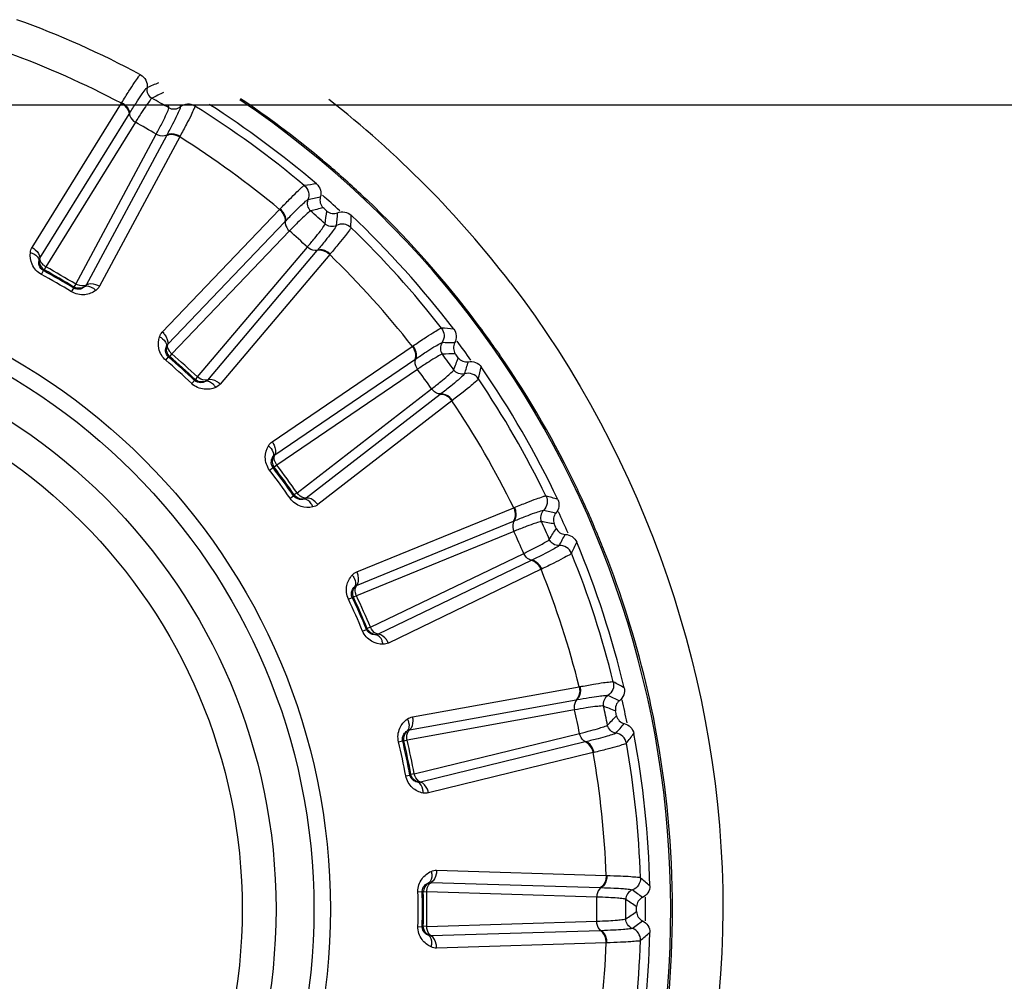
# Model space of a CAD drawing. Header units: millimetres. Extents: x 0 to 4000, y 0 to 3000.
# Tile 127 of 170: x 1977 to 1997, y 1673 to 1692. Entities that reach past the tile are written whole.
import ezdxf

# ---------------------------------------------------------------- set-up
doc = ezdxf.new("R2010")
doc.units = ezdxf.units.MM
doc.header["$LTSCALE"] = 219.99956
doc.layers.get('0').update_dxf_attribs({"linetype": 'CONTINUOUS'})
doc.layers.add('SUPERFICI', color=7, linetype='CONTINUOUS')

msp = doc.modelspace()

# ---------------------------------------------------------------- linework, layer by layer
at = {"color": 9, "linetype": 'CONTINUOUS'}
for p, q in [((1977.609, 1687.345), (1979.385, 1690.213)), ((1979.385, 1690.213), (1979.393, 1690.226)), ((1979.537, 1689.996), (1979.544, 1690.007)), ((1980.328, 1690.12), (1980.324, 1690.18)), ((1980.328, 1690.12), (1980.324, 1690.18)), ((1980.551, 1690.18), (1980.556, 1690.138)), ((1980.842, 1690.18), (1980.847, 1690.157)), ((1977.764, 1687.128), (1979.537, 1689.996)), ((1980.281, 1689.567), (1978.684, 1686.597)), ((1980.545, 1689.543), (1978.949, 1686.571)), ((1980.287, 1689.579), (1980.281, 1689.567)), ((1980.552, 1689.556), (1980.545, 1689.543)), ((1980.199, 1685.662), (1982.533, 1688.099)), ((1982.533, 1688.099), (1982.543, 1688.11)), ((1980.306, 1685.419), (1982.637, 1687.855)), ((1982.637, 1687.855), (1982.646, 1687.865)), ((1983.275, 1687.281), (1981.096, 1684.707)), ((1983.284, 1687.291), (1983.275, 1687.281)), ((1983.528, 1687.202), (1981.349, 1684.627)), ((1983.538, 1687.214), (1983.528, 1687.202)), ((1977.793, 1686.809), (1977.833, 1686.883)), ((1977.852, 1686.898), (1977.833, 1686.883)), ((1978.393, 1686.462), (1978.437, 1686.534)), ((1978.437, 1686.534), (1978.441, 1686.558)), ((1982.383, 1683.478), (1985.172, 1685.376)), ((1985.172, 1685.376), (1985.185, 1685.385)), ((1980.268, 1685.1), (1980.323, 1685.165)), ((1980.344, 1685.175), (1980.323, 1685.165)), ((1982.437, 1683.218), (1985.224, 1685.116)), ((1985.224, 1685.116), (1985.235, 1685.124)), ((1980.841, 1684.698), (1980.85, 1684.72)), ((1980.783, 1684.636), (1980.841, 1684.698)), ((1985.728, 1684.422), (1983.062, 1682.358)), ((1985.739, 1684.43), (1985.728, 1684.422)), ((1985.96, 1684.293), (1983.293, 1682.227)), ((1985.972, 1684.302), (1985.96, 1684.293)), ((1982.334, 1682.915), (1982.401, 1682.966)), ((1982.424, 1682.972), (1982.401, 1682.966)), ((1982.741, 1682.353), (1982.811, 1682.401)), ((1982.811, 1682.401), (1982.824, 1682.421)), ((1984.066, 1680.888), (1987.188, 1682.164)), ((1987.188, 1682.164), (1987.202, 1682.17)), ((1984.064, 1680.622), (1987.185, 1681.9)), ((1987.185, 1681.9), (1987.197, 1681.905)), ((1987.534, 1681.115), (1984.496, 1679.651)), ((1987.546, 1681.121), (1987.534, 1681.115)), ((1987.733, 1680.941), (1984.695, 1679.474)), ((1987.747, 1680.947), (1987.733, 1680.941)), ((1983.9, 1680.347), (1983.976, 1680.383)), ((1984, 1680.384), (1983.976, 1680.383)), ((1984.182, 1679.713), (1984.26, 1679.746)), ((1984.26, 1679.746), (1984.277, 1679.763)), ((1985.173, 1678.005), (1988.493, 1678.604)), ((1988.493, 1678.604), (1988.507, 1678.607)), ((1985.116, 1677.745), (1988.434, 1678.346)), ((1988.434, 1678.346), (1988.447, 1678.348)), ((1984.898, 1677.51), (1984.98, 1677.529)), ((1985.003, 1677.525), (1984.98, 1677.529)), ((1988.612, 1677.506), (1985.337, 1676.705)), ((1988.625, 1677.509), (1988.612, 1677.506)), ((1988.771, 1677.294), (1985.495, 1676.491)), ((1988.786, 1677.297), (1988.771, 1677.294)), ((1985.042, 1676.831), (1985.125, 1676.847)), ((1985.125, 1676.847), (1985.145, 1676.86)), ((1985.656, 1674.954), (1989.028, 1674.85)), ((1989.028, 1674.85), (1989.043, 1674.849)), ((1985.284, 1674.527), (1985.369, 1674.529)), ((1985.391, 1674.52), (1985.369, 1674.529)), ((1985.546, 1674.712), (1988.917, 1674.61)), ((1988.917, 1674.61), (1988.93, 1674.609)), ((1985.284, 1673.833), (1985.369, 1673.831)), ((1985.369, 1673.831), (1985.391, 1673.84)), ((1988.917, 1673.751), (1985.546, 1673.649)), ((1988.93, 1673.751), (1988.917, 1673.751)), ((1989.028, 1673.511), (1985.656, 1673.406)), ((1989.043, 1673.511), (1989.028, 1673.511))]:
    msp.add_line(p, q, dxfattribs=at)
at = {"color": 7, "linetype": 'CONTINUOUS'}
msp.add_line((1844.778, 1690.18), (2176.626, 1690.18), dxfattribs=at)
at = {"color": 9, "linetype": 'CONTINUOUS'}
for radius in [12.641, 12.312, 11.559, 10.887]:
    msp.add_circle((1970.902, 1674.18), radius, dxfattribs=at)
for centre, radius, start, end in [((1970.902, 1674.18), 18.819, 61.9001, 70.0999), ((1970.902, 1674.18), 18.138, 62.1157, 69.8843), ((1995.872, 1653.761), 40.082, 113.1335, 113.4924), ((2024.891, 1599.373), 101.42, 116.13032, 116.27578), ((1970.902, 1674.18), 19.409, 195.7002, 56.059), ((1970.901, 1674.167), 19.448, 50.3148, 56.0672), ((1970.861, 1674.133), 20.519, 37.5556, 51.9422), ((1970.902, 1674.18), 18.819, 49.9001, 58.0999), ((1970.902, 1674.18), 18.138, 50.1157, 57.8843), ((1970.951, 1674.231), 19.366, 49.2875, 50.3092), ((1970.908, 1674.18), 19.433, 46.5511, 49.2865), ((1986.053, 1666.41), 22.372, 97.1564, 97.782), ((1991.081, 1649.015), 40.082, 101.1335, 101.4924), ((1970.902, 1674.18), 18.909, 47.2882, 48.6927), ((1970.853, 1674.125), 19.511, 37.5558, 46.547), ((2008.158, 1589.782), 101.42, 104.13032, 104.27578), ((1883.072, 1702.411), 101.42, 351.72407, 351.86953), ((1943.765, 1691.618), 40.082, 354.5075, 354.8665), ((1961.59, 1688.436), 22.371, 358.218, 358.8436), ((1970.902, 1674.18), 18.819, 37.9001, 46.0999), ((1970.902, 1674.18), 18.138, 38.1157, 45.8843), ((1970.902, 1674.18), 14.471, 58.6186, 61.3814), ((1970.902, 1674.18), 14.387, 58.6186, 61.3814), ((1970.952, 1674.205), 19.384, 34.5032, 37.5467), ((1984.106, 1663.429), 22.372, 85.1564, 85.782), ((1985.408, 1645.37), 40.082, 89.1335, 89.4924), ((1970.902, 1674.18), 18.909, 35.2846, 36.7006), ((1970.902, 1674.18), 14.471, 46.6186, 49.3814), ((1989.797, 1583.881), 101.42, 92.13032, 92.27578), ((1890.861, 1720.055), 101.42, 339.72407, 339.86953), ((1970.844, 1674.134), 19.513, 25.5045, 34.4929), ((1970.902, 1674.18), 14.387, 46.6186, 49.3814), ((1947.984, 1696.879), 40.082, 342.5075, 342.8665), ((1964.758, 1690.06), 22.371, 346.218, 346.8436), ((1970.902, 1674.18), 18.819, 25.9001, 34.0999), ((1970.902, 1674.18), 18.138, 26.1157, 33.8843), ((1970.902, 1674.18), 14.471, 34.6186, 37.3814), ((1970.902, 1674.18), 14.387, 34.6186, 37.3814), ((1981.582, 1660.919), 22.372, 73.1564, 73.782), ((1970.902, 1674.163), 19.448, 22.7657, 25.5012), ((1979.101, 1642.983), 40.082, 77.1335, 77.4924), ((1970.902, 1674.18), 18.909, 23.2989, 24.7151), ((1970.61, 1581.925), 101.42, 80.13032, 80.27578), ((1902.148, 1735.694), 101.42, 327.72407, 327.86953), ((1953.204, 1701.148), 40.082, 330.5075, 330.8665), ((1970.964, 1674.19), 19.38, 21.4878, 22.7648), ((1968.194, 1690.991), 22.371, 334.218, 334.8436), ((1970.902, 1674.18), 18.819, 13.9001, 22.0999), ((1970.862, 1674.154), 19.488, 13.4645, 21.4772), ((1970.902, 1674.18), 18.138, 14.1157, 21.8843), ((1970.902, 1674.18), 14.387, 22.6186, 25.3814), ((1970.902, 1674.18), 14.471, 22.6186, 25.3814), ((1978.592, 1658.988), 22.372, 61.1564, 61.782), ((1970.852, 1674.151), 19.499, 10.7164, 13.4652), ((1972.436, 1641.96), 40.082, 65.1335, 65.4924), ((1970.902, 1674.18), 18.909, 11.3074, 12.7124), ((1951.435, 1584.002), 101.42, 68.13032, 68.27578), ((1916.44, 1748.644), 101.42, 315.72407, 315.86953), ((1959.198, 1704.238), 40.082, 318.5075, 318.8665), ((1971.748, 1691.186), 22.371, 322.218, 322.8436), ((1970.902, 1674.18), 14.387, 10.6186, 13.3814), ((1970.902, 1674.18), 14.471, 10.6186, 13.3814), ((1970.902, 1674.18), 18.819, 1.9001, 10.0999), ((1970.902, 1674.18), 18.138, 2.1157, 9.8843), ((1975.265, 1657.721), 22.372, 49.1564, 49.782), ((1970.902, 1674.18), 14.387, 358.6186, 1.3814), ((1970.902, 1674.18), 14.471, 358.6186, 1.3814), ((1965.703, 1642.345), 40.082, 53.1335, 53.4924), ((1933.112, 1590.02), 101.42, 56.13032, 56.27578), ((1970.902, 1674.18), 18.909, 359.2863, 0.7175), ((1933.112, 1758.34), 101.42, 303.72407, 303.86953), ((1965.703, 1706.015), 40.082, 306.5075, 306.8665), ((1970.902, 1674.18), 18.819, 349.9001, 358.0999), ((1975.265, 1690.639), 22.371, 310.218, 310.8436), ((1970.902, 1674.18), 18.138, 350.1157, 357.8843)]:
    msp.add_arc(centre, radius, start, end, dxfattribs=at)
at = {"color": 7, "linetype": 'CONTINUOUS'}
for radius, start, end in [(19, 49.4031, 57.4159), (18.732, 47.848, 48.152), (19, 37.4031, 46.5969), (18.732, 35.848, 36.152), (19, 25.4031, 34.5969), (18.732, 23.848, 24.152), (19, 13.4031, 22.5969), (18.732, 11.848, 12.152), (19, 1.4031, 10.5969), (18.732, 359.848, 0.152), (19, 349.4031, 358.5969)]:
    msp.add_arc((1970.902, 1674.18), radius, start, end, dxfattribs=at)
at = {"color": 9, "linetype": 'CONTINUOUS'}
for points, knots in [([(1979.393, 1690.226), (1979.44, 1690.302), (1979.524, 1690.436), (1979.633, 1690.611), (1979.712, 1690.713), (1979.748, 1690.773), (1979.766, 1690.781)], [0, 0, 0, 0, 0.402561, 0.71061, 0.912105, 1, 1, 1, 1]), ([(1979.766, 1690.781), (1979.811, 1690.757), (1979.887, 1690.679), (1979.903, 1690.57), (1979.895, 1690.52)], [0, 0, 0, 0, 0.499997, 1, 1, 1, 1]), ([(1979.544, 1690.007), (1979.588, 1690.078), (1979.667, 1690.201), (1979.769, 1690.362), (1979.843, 1690.458), (1979.878, 1690.513), (1979.895, 1690.52)], [0, 0, 0, 0, 0.40089, 0.708362, 0.910393, 1, 1, 1, 1]), ([(1979.895, 1690.52), (1979.888, 1690.48), (1979.9, 1690.395), (1979.959, 1690.333), (1979.994, 1690.313)], [0, 0, 0, 0, 0.499996, 1, 1, 1, 1]), ([(1979.385, 1690.213), (1979.407, 1690.2), (1979.48, 1690.148), (1979.538, 1690.061), (1979.537, 1689.996)], [0, 0, 0, 0, 0.283838, 1, 1, 1, 1]), ([(1979.393, 1690.226), (1979.415, 1690.213), (1979.488, 1690.161), (1979.546, 1690.072), (1979.544, 1690.007)], [0, 0, 0, 0, 0.283026, 1, 1, 1, 1]), ([(1980.847, 1690.157), (1980.803, 1690.184), (1980.697, 1690.211), (1980.596, 1690.17), (1980.556, 1690.138)], [0, 0, 0, 0, 0.499997, 1, 1, 1, 1]), ([(1979.544, 1690.007), (1979.544, 1689.992), (1979.559, 1689.92), (1979.616, 1689.864), (1979.664, 1689.836)], [0, 0, 0, 0, 0.215937, 1, 1, 1, 1]), ([(1980.556, 1690.138), (1980.558, 1690.12), (1980.528, 1690.062), (1980.483, 1689.95), (1980.394, 1689.782), (1980.327, 1689.652), (1980.287, 1689.579)], [0, 0, 0, 0, 0.089549, 0.291503, 0.598947, 1, 1, 1, 1]), ([(1980.556, 1690.138), (1980.525, 1690.113), (1980.446, 1690.08), (1980.362, 1690.1), (1980.328, 1690.12)], [0, 0, 0, 0, 0.499996, 1, 1, 1, 1]), ([(1980.847, 1690.157), (1980.849, 1690.137), (1980.815, 1690.077), (1980.766, 1689.957), (1980.668, 1689.775), (1980.595, 1689.635), (1980.552, 1689.556)], [0, 0, 0, 0, 0.087839, 0.289256, 0.597274, 1, 1, 1, 1]), ([(1980.552, 1689.556), (1980.53, 1689.569), (1980.448, 1689.606), (1980.343, 1689.612), (1980.287, 1689.579)], [0, 0, 0, 0, 0.283026, 1, 1, 1, 1]), ([(1980.287, 1689.579), (1980.274, 1689.571), (1980.205, 1689.547), (1980.128, 1689.569), (1980.079, 1689.596)], [0, 0, 0, 0, 0.215937, 1, 1, 1, 1]), ([(1980.545, 1689.543), (1980.523, 1689.556), (1980.442, 1689.593), (1980.337, 1689.6), (1980.281, 1689.567)], [0, 0, 0, 0, 0.283838, 1, 1, 1, 1]), ([(1982.543, 1688.11), (1982.605, 1688.175), (1982.715, 1688.288), (1982.858, 1688.436), (1982.957, 1688.52), (1983.004, 1688.571), (1983.024, 1688.575)], [0, 0, 0, 0, 0.402561, 0.71061, 0.912105, 1, 1, 1, 1]), ([(1983.024, 1688.575), (1983.062, 1688.542), (1983.121, 1688.45), (1983.114, 1688.341), (1983.095, 1688.293)], [0, 0, 0, 0, 0.499997, 1, 1, 1, 1]), ([(1982.646, 1687.865), (1982.704, 1687.925), (1982.806, 1688.029), (1982.94, 1688.165), (1983.032, 1688.243), (1983.077, 1688.29), (1983.095, 1688.293)], [0, 0, 0, 0, 0.40089, 0.708362, 0.910393, 1, 1, 1, 1]), ([(1983.095, 1688.293), (1983.081, 1688.256), (1983.075, 1688.17), (1983.119, 1688.097), (1983.149, 1688.071)], [0, 0, 0, 0, 0.499996, 1, 1, 1, 1]), ([(1982.533, 1688.099), (1982.552, 1688.081), (1982.612, 1688.016), (1982.651, 1687.918), (1982.637, 1687.855)], [0, 0, 0, 0, 0.283838, 1, 1, 1, 1]), ([(1982.543, 1688.11), (1982.562, 1688.092), (1982.622, 1688.026), (1982.661, 1687.928), (1982.646, 1687.865)], [0, 0, 0, 0, 0.283026, 1, 1, 1, 1]), ([(1982.646, 1687.865), (1982.643, 1687.85), (1982.642, 1687.777), (1982.686, 1687.71), (1982.727, 1687.672)], [0, 0, 0, 0, 0.215937, 1, 1, 1, 1]), ([(1983.663, 1687.782), (1983.661, 1687.764), (1983.62, 1687.714), (1983.552, 1687.614), (1983.43, 1687.467), (1983.337, 1687.354), (1983.284, 1687.291)], [0, 0, 0, 0, 0.089549, 0.291503, 0.598947, 1, 1, 1, 1]), ([(1983.663, 1687.782), (1983.627, 1687.764), (1983.543, 1687.749), (1983.465, 1687.785), (1983.436, 1687.812)], [0, 0, 0, 0, 0.499996, 1, 1, 1, 1]), ([(1983.951, 1687.74), (1983.949, 1687.721), (1983.903, 1687.668), (1983.83, 1687.561), (1983.697, 1687.404), (1983.596, 1687.282), (1983.538, 1687.214)], [0, 0, 0, 0, 0.087839, 0.289256, 0.597274, 1, 1, 1, 1]), ([(1983.951, 1687.74), (1983.914, 1687.775), (1983.816, 1687.824), (1983.708, 1687.805), (1983.663, 1687.782)], [0, 0, 0, 0, 0.499997, 1, 1, 1, 1]), ([(1977.609, 1687.345), (1977.631, 1687.332), (1977.704, 1687.28), (1977.764, 1687.193), (1977.764, 1687.128)], [0, 0, 0, 0, 0.283328, 1, 1, 1, 1]), ([(1983.284, 1687.291), (1983.269, 1687.286), (1983.197, 1687.277), (1983.126, 1687.314), (1983.084, 1687.351)], [0, 0, 0, 0, 0.215937, 1, 1, 1, 1]), ([(1983.528, 1687.202), (1983.509, 1687.219), (1983.438, 1687.272), (1983.336, 1687.301), (1983.275, 1687.281)], [0, 0, 0, 0, 0.283838, 1, 1, 1, 1]), ([(1983.538, 1687.214), (1983.519, 1687.231), (1983.447, 1687.284), (1983.345, 1687.312), (1983.284, 1687.291)], [0, 0, 0, 0, 0.283026, 1, 1, 1, 1]), ([(1977.793, 1686.809), (1977.713, 1686.852), (1977.59, 1686.987), (1977.566, 1687.163), (1977.574, 1687.241)], [0, 0, 0, 0, 0.536345, 1, 1, 1, 1]), ([(1977.574, 1687.241), (1977.598, 1687.234), (1977.672, 1687.208), (1977.746, 1687.139), (1977.748, 1687.082)], [0, 0, 0, 0, 0.303467, 1, 1, 1, 1]), ([(1977.833, 1686.883), (1977.794, 1686.905), (1977.742, 1686.974), (1977.743, 1687.052), (1977.748, 1687.082)], [0, 0, 0, 0, 0.592632, 1, 1, 1, 1]), ([(1977.884, 1686.957), (1977.867, 1686.968), (1977.81, 1687.009), (1977.763, 1687.077), (1977.764, 1687.128)], [0, 0, 0, 0, 0.283581, 1, 1, 1, 1]), ([(1978.876, 1686.488), (1978.813, 1686.443), (1978.649, 1686.376), (1978.471, 1686.415), (1978.393, 1686.462)], [0, 0, 0, 0, 0.463897, 1, 1, 1, 1]), ([(1978.652, 1686.56), (1978.629, 1686.54), (1978.561, 1686.501), (1978.476, 1686.511), (1978.437, 1686.534)], [0, 0, 0, 0, 0.405768, 1, 1, 1, 1]), ([(1978.684, 1686.597), (1978.671, 1686.589), (1978.602, 1686.566), (1978.525, 1686.588), (1978.476, 1686.616)], [0, 0, 0, 0, 0.216192, 1, 1, 1, 1]), ([(1978.876, 1686.488), (1978.859, 1686.506), (1978.799, 1686.557), (1978.702, 1686.586), (1978.652, 1686.56)], [0, 0, 0, 0, 0.303467, 1, 1, 1, 1]), ([(1978.949, 1686.571), (1978.927, 1686.584), (1978.846, 1686.621), (1978.741, 1686.629), (1978.684, 1686.597)], [0, 0, 0, 0, 0.283328, 1, 1, 1, 1]), ([(1987.127, 1686.64), (1989.803, 1683.156), (1992.919, 1674.156), (1989.755, 1665.175), (1987.064, 1661.709)], [0, 0, 0, 0, 0.500253, 1, 1, 1, 1]), ([(1985.185, 1685.385), (1985.259, 1685.436), (1985.39, 1685.523), (1985.561, 1685.639), (1985.675, 1685.701), (1985.732, 1685.741), (1985.752, 1685.74)], [0, 0, 0, 0, 0.402561, 0.71061, 0.912105, 1, 1, 1, 1]), ([(1985.752, 1685.74), (1985.783, 1685.7), (1985.821, 1685.598), (1985.791, 1685.492), (1985.763, 1685.45)], [0, 0, 0, 0, 0.499997, 1, 1, 1, 1]), ([(1980.268, 1685.1), (1980.199, 1685.159), (1980.106, 1685.317), (1980.12, 1685.494), (1980.143, 1685.568)], [0, 0, 0, 0, 0.536344, 1, 1, 1, 1]), ([(1980.143, 1685.568), (1980.165, 1685.557), (1980.233, 1685.516), (1980.29, 1685.432), (1980.281, 1685.377)], [0, 0, 0, 0, 0.303467, 1, 1, 1, 1]), ([(1980.199, 1685.662), (1980.218, 1685.645), (1980.279, 1685.58), (1980.319, 1685.482), (1980.306, 1685.419)], [0, 0, 0, 0, 0.283328, 1, 1, 1, 1]), ([(1980.323, 1685.165), (1980.289, 1685.194), (1980.253, 1685.272), (1980.269, 1685.348), (1980.281, 1685.377)], [0, 0, 0, 0, 0.592631, 1, 1, 1, 1]), ([(1980.388, 1685.226), (1980.373, 1685.24), (1980.326, 1685.292), (1980.295, 1685.369), (1980.306, 1685.419)], [0, 0, 0, 0, 0.283581, 1, 1, 1, 1]), ([(1985.172, 1685.376), (1985.188, 1685.355), (1985.233, 1685.279), (1985.251, 1685.175), (1985.224, 1685.116)], [0, 0, 0, 0, 0.283838, 1, 1, 1, 1]), ([(1985.185, 1685.385), (1985.2, 1685.364), (1985.245, 1685.287), (1985.262, 1685.183), (1985.235, 1685.124)], [0, 0, 0, 0, 0.283026, 1, 1, 1, 1]), ([(1985.235, 1685.124), (1985.304, 1685.17), (1985.426, 1685.251), (1985.584, 1685.357), (1985.691, 1685.414), (1985.745, 1685.45), (1985.763, 1685.45)], [0, 0, 0, 0, 0.40089, 0.708362, 0.910393, 1, 1, 1, 1]), ([(1985.763, 1685.45), (1985.741, 1685.416), (1985.717, 1685.334), (1985.746, 1685.253), (1985.77, 1685.221)], [0, 0, 0, 0, 0.499996, 1, 1, 1, 1]), ([(1985.235, 1685.124), (1985.228, 1685.11), (1985.212, 1685.039), (1985.242, 1684.964), (1985.274, 1684.919)], [0, 0, 0, 0, 0.215937, 1, 1, 1, 1]), ([(1986.212, 1684.832), (1986.173, 1684.821), (1986.088, 1684.824), (1986.02, 1684.876), (1985.996, 1684.909)], [0, 0, 0, 0, 0.499996, 1, 1, 1, 1]), ([(1981.096, 1684.707), (1981.081, 1684.703), (1981.009, 1684.695), (1980.938, 1684.732), (1980.896, 1684.769)], [0, 0, 0, 0, 0.216192, 1, 1, 1, 1]), ([(1981.349, 1684.627), (1981.33, 1684.644), (1981.259, 1684.698), (1981.158, 1684.728), (1981.096, 1684.707)], [0, 0, 0, 0, 0.283328, 1, 1, 1, 1]), ([(1986.212, 1684.832), (1986.207, 1684.814), (1986.156, 1684.774), (1986.069, 1684.69), (1985.919, 1684.572), (1985.805, 1684.481), (1985.739, 1684.43)], [0, 0, 0, 0, 0.089549, 0.291503, 0.598947, 1, 1, 1, 1]), ([(1986.485, 1684.731), (1986.479, 1684.712), (1986.424, 1684.67), (1986.33, 1684.581), (1986.167, 1684.455), (1986.043, 1684.357), (1985.972, 1684.302)], [0, 0, 0, 0, 0.087839, 0.289256, 0.597274, 1, 1, 1, 1]), ([(1986.485, 1684.731), (1986.456, 1684.773), (1986.371, 1684.841), (1986.261, 1684.845), (1986.212, 1684.832)], [0, 0, 0, 0, 0.499997, 1, 1, 1, 1]), ([(1981.261, 1684.561), (1981.19, 1684.53), (1981.016, 1684.498), (1980.849, 1684.574), (1980.783, 1684.636)], [0, 0, 0, 0, 0.463897, 1, 1, 1, 1]), ([(1981.057, 1684.678), (1981.03, 1684.664), (1980.956, 1684.639), (1980.874, 1684.667), (1980.841, 1684.698)], [0, 0, 0, 0, 0.405768, 1, 1, 1, 1]), ([(1981.261, 1684.561), (1981.248, 1684.582), (1981.2, 1684.645), (1981.111, 1684.693), (1981.057, 1684.678)], [0, 0, 0, 0, 0.303467, 1, 1, 1, 1]), ([(1985.739, 1684.43), (1985.724, 1684.428), (1985.651, 1684.435), (1985.589, 1684.486), (1985.556, 1684.531)], [0, 0, 0, 0, 0.215937, 1, 1, 1, 1]), ([(1985.96, 1684.293), (1985.945, 1684.313), (1985.886, 1684.38), (1985.793, 1684.429), (1985.728, 1684.422)], [0, 0, 0, 0, 0.283838, 1, 1, 1, 1]), ([(1985.972, 1684.302), (1985.957, 1684.323), (1985.897, 1684.389), (1985.803, 1684.438), (1985.739, 1684.43)], [0, 0, 0, 0, 0.283026, 1, 1, 1, 1]), ([(1982.334, 1682.915), (1982.279, 1682.986), (1982.221, 1683.16), (1982.27, 1683.33), (1982.309, 1683.398)], [0, 0, 0, 0, 0.536345, 1, 1, 1, 1]), ([(1982.309, 1683.398), (1982.328, 1683.382), (1982.386, 1683.328), (1982.425, 1683.235), (1982.404, 1683.182)], [0, 0, 0, 0, 0.303467, 1, 1, 1, 1]), ([(1982.383, 1683.478), (1982.399, 1683.458), (1982.444, 1683.381), (1982.463, 1683.277), (1982.437, 1683.218)], [0, 0, 0, 0, 0.283328, 1, 1, 1, 1]), ([(1982.401, 1682.966), (1982.373, 1683.001), (1982.355, 1683.086), (1982.387, 1683.157), (1982.404, 1683.182)], [0, 0, 0, 0, 0.592632, 1, 1, 1, 1]), ([(1982.477, 1683.013), (1982.466, 1683.029), (1982.43, 1683.09), (1982.416, 1683.172), (1982.437, 1683.218)], [0, 0, 0, 0, 0.283581, 1, 1, 1, 1]), ([(1983.018, 1682.337), (1982.988, 1682.329), (1982.911, 1682.321), (1982.836, 1682.364), (1982.811, 1682.401)], [0, 0, 0, 0, 0.405768, 1, 1, 1, 1]), ([(1983.062, 1682.358), (1983.047, 1682.356), (1982.974, 1682.364), (1982.912, 1682.415), (1982.879, 1682.46)], [0, 0, 0, 0, 0.216192, 1, 1, 1, 1]), ([(1983.293, 1682.227), (1983.278, 1682.247), (1983.219, 1682.315), (1983.126, 1682.365), (1983.062, 1682.358)], [0, 0, 0, 0, 0.283328, 1, 1, 1, 1]), ([(1987.202, 1682.17), (1987.286, 1682.205), (1987.432, 1682.263), (1987.623, 1682.341), (1987.747, 1682.377), (1987.811, 1682.405), (1987.831, 1682.4)], [0, 0, 0, 0, 0.402561, 0.71061, 0.912105, 1, 1, 1, 1]), ([(1987.831, 1682.4), (1987.853, 1682.355), (1987.869, 1682.246), (1987.818, 1682.149), (1987.781, 1682.114)], [0, 0, 0, 0, 0.499997, 1, 1, 1, 1]), ([(1983.193, 1682.181), (1983.117, 1682.165), (1982.94, 1682.17), (1982.793, 1682.279), (1982.741, 1682.353)], [0, 0, 0, 0, 0.463897, 1, 1, 1, 1]), ([(1983.193, 1682.181), (1983.185, 1682.204), (1983.151, 1682.275), (1983.074, 1682.341), (1983.018, 1682.337)], [0, 0, 0, 0, 0.303467, 1, 1, 1, 1]), ([(1987.188, 1682.164), (1987.199, 1682.141), (1987.227, 1682.057), (1987.223, 1681.951), (1987.185, 1681.9)], [0, 0, 0, 0, 0.283838, 1, 1, 1, 1]), ([(1987.202, 1682.17), (1987.213, 1682.147), (1987.241, 1682.062), (1987.236, 1681.956), (1987.197, 1681.905)], [0, 0, 0, 0, 0.283026, 1, 1, 1, 1]), ([(1987.197, 1681.905), (1987.274, 1681.936), (1987.41, 1681.989), (1987.587, 1682.06), (1987.703, 1682.093), (1987.763, 1682.118), (1987.781, 1682.114)], [0, 0, 0, 0, 0.40089, 0.708362, 0.910393, 1, 1, 1, 1]), ([(1987.781, 1682.114), (1987.753, 1682.085), (1987.712, 1682.01), (1987.723, 1681.925), (1987.74, 1681.888)], [0, 0, 0, 0, 0.499996, 1, 1, 1, 1]), ([(1987.197, 1681.905), (1987.188, 1681.892), (1987.157, 1681.826), (1987.17, 1681.747), (1987.193, 1681.696)], [0, 0, 0, 0, 0.215937, 1, 1, 1, 1]), ([(1988.092, 1681.416), (1988.083, 1681.4), (1988.025, 1681.371), (1987.922, 1681.307), (1987.751, 1681.223), (1987.621, 1681.157), (1987.546, 1681.121)], [0, 0, 0, 0, 0.089549, 0.291503, 0.598947, 1, 1, 1, 1]), ([(1988.092, 1681.416), (1988.052, 1681.413), (1987.969, 1681.434), (1987.913, 1681.499), (1987.897, 1681.536)], [0, 0, 0, 0, 0.499996, 1, 1, 1, 1]), ([(1988.338, 1681.26), (1988.319, 1681.307), (1988.249, 1681.392), (1988.143, 1681.419), (1988.092, 1681.416)], [0, 0, 0, 0, 0.499997, 1, 1, 1, 1]), ([(1987.546, 1681.121), (1987.53, 1681.122), (1987.461, 1681.144), (1987.411, 1681.207), (1987.388, 1681.258)], [0, 0, 0, 0, 0.215937, 1, 1, 1, 1]), ([(1988.338, 1681.26), (1988.329, 1681.243), (1988.265, 1681.214), (1988.155, 1681.146), (1987.97, 1681.056), (1987.828, 1680.986), (1987.747, 1680.947)], [0, 0, 0, 0, 0.087839, 0.289256, 0.597274, 1, 1, 1, 1]), ([(1987.733, 1680.941), (1987.723, 1680.964), (1987.679, 1681.042), (1987.598, 1681.109), (1987.534, 1681.115)], [0, 0, 0, 0, 0.283838, 1, 1, 1, 1]), ([(1987.747, 1680.947), (1987.736, 1680.971), (1987.692, 1681.048), (1987.61, 1681.115), (1987.546, 1681.121)], [0, 0, 0, 0, 0.283026, 1, 1, 1, 1]), ([(1983.9, 1680.347), (1983.861, 1680.429), (1983.84, 1680.611), (1983.924, 1680.766), (1983.976, 1680.825)], [0, 0, 0, 0, 0.536345, 1, 1, 1, 1]), ([(1983.976, 1680.825), (1983.992, 1680.806), (1984.037, 1680.741), (1984.055, 1680.641), (1984.024, 1680.594)], [0, 0, 0, 0, 0.303467, 1, 1, 1, 1]), ([(1984.066, 1680.888), (1984.076, 1680.865), (1984.105, 1680.78), (1984.102, 1680.675), (1984.064, 1680.622)], [0, 0, 0, 0, 0.283328, 1, 1, 1, 1]), ([(1984.061, 1680.413), (1984.053, 1680.432), (1984.031, 1680.498), (1984.034, 1680.581), (1984.064, 1680.622)], [0, 0, 0, 0, 0.283581, 1, 1, 1, 1]), ([(1983.976, 1680.383), (1983.957, 1680.424), (1983.956, 1680.51), (1984.002, 1680.573), (1984.024, 1680.594)], [0, 0, 0, 0, 0.592632, 1, 1, 1, 1]), ([(1984.588, 1679.45), (1984.51, 1679.451), (1984.338, 1679.493), (1984.217, 1679.63), (1984.182, 1679.713)], [0, 0, 0, 0, 0.463897, 1, 1, 1, 1]), ([(1984.449, 1679.64), (1984.418, 1679.638), (1984.341, 1679.646), (1984.277, 1679.704), (1984.26, 1679.746)], [0, 0, 0, 0, 0.40577, 1, 1, 1, 1]), ([(1984.496, 1679.651), (1984.481, 1679.652), (1984.412, 1679.675), (1984.362, 1679.738), (1984.339, 1679.789)], [0, 0, 0, 0, 0.216192, 1, 1, 1, 1]), ([(1984.588, 1679.45), (1984.584, 1679.475), (1984.566, 1679.551), (1984.505, 1679.632), (1984.449, 1679.64)], [0, 0, 0, 0, 0.303467, 1, 1, 1, 1]), ([(1984.695, 1679.474), (1984.685, 1679.498), (1984.641, 1679.576), (1984.561, 1679.644), (1984.496, 1679.651)], [0, 0, 0, 0, 0.283328, 1, 1, 1, 1]), ([(1988.507, 1678.607), (1988.596, 1678.623), (1988.752, 1678.65), (1988.954, 1678.686), (1989.083, 1678.696), (1989.152, 1678.709), (1989.17, 1678.701)], [0, 0, 0, 0, 0.402561, 0.71061, 0.912105, 1, 1, 1, 1]), ([(1989.17, 1678.701), (1989.182, 1678.652), (1989.175, 1678.542), (1989.105, 1678.458), (1989.062, 1678.431)], [0, 0, 0, 0, 0.499997, 1, 1, 1, 1]), ([(1988.493, 1678.604), (1988.498, 1678.579), (1988.508, 1678.49), (1988.482, 1678.388), (1988.434, 1678.346)], [0, 0, 0, 0, 0.283838, 1, 1, 1, 1]), ([(1988.507, 1678.607), (1988.513, 1678.582), (1988.523, 1678.493), (1988.496, 1678.39), (1988.447, 1678.348)], [0, 0, 0, 0, 0.283026, 1, 1, 1, 1]), ([(1988.447, 1678.348), (1988.435, 1678.338), (1988.392, 1678.279), (1988.388, 1678.199), (1988.399, 1678.144)], [0, 0, 0, 0, 0.215937, 1, 1, 1, 1]), ([(1988.447, 1678.348), (1988.529, 1678.363), (1988.673, 1678.387), (1988.861, 1678.419), (1988.981, 1678.427), (1989.045, 1678.438), (1989.062, 1678.431)], [0, 0, 0, 0, 0.40089, 0.708362, 0.910393, 1, 1, 1, 1]), ([(1989.062, 1678.431), (1989.028, 1678.409), (1988.973, 1678.344), (1988.966, 1678.258), (1988.975, 1678.219)], [0, 0, 0, 0, 0.499996, 1, 1, 1, 1]), ([(1984.898, 1677.51), (1984.877, 1677.598), (1984.894, 1677.78), (1985.009, 1677.915), (1985.072, 1677.961)], [0, 0, 0, 0, 0.536345, 1, 1, 1, 1]), ([(1985.072, 1677.961), (1985.083, 1677.939), (1985.114, 1677.866), (1985.111, 1677.765), (1985.071, 1677.726)], [0, 0, 0, 0, 0.303467, 1, 1, 1, 1]), ([(1985.173, 1678.005), (1985.178, 1677.98), (1985.189, 1677.891), (1985.164, 1677.788), (1985.116, 1677.745)], [0, 0, 0, 0, 0.283328, 1, 1, 1, 1]), ([(1984.98, 1677.529), (1984.969, 1677.573), (1984.987, 1677.657), (1985.045, 1677.709), (1985.071, 1677.726)], [0, 0, 0, 0, 0.592632, 1, 1, 1, 1]), ([(1985.069, 1677.541), (1985.065, 1677.561), (1985.057, 1677.631), (1985.078, 1677.711), (1985.116, 1677.745)], [0, 0, 0, 0, 0.283581, 1, 1, 1, 1]), ([(1988.625, 1677.509), (1988.61, 1677.514), (1988.547, 1677.549), (1988.511, 1677.621), (1988.499, 1677.675)], [0, 0, 0, 0, 0.215937, 1, 1, 1, 1]), ([(1989.221, 1677.684), (1989.209, 1677.67), (1989.146, 1677.654), (1989.032, 1677.613), (1988.847, 1677.566), (1988.706, 1677.529), (1988.625, 1677.509)], [0, 0, 0, 0, 0.089549, 0.291503, 0.598947, 1, 1, 1, 1]), ([(1989.221, 1677.684), (1989.181, 1677.69), (1989.104, 1677.727), (1989.063, 1677.802), (1989.055, 1677.842)], [0, 0, 0, 0, 0.499996, 1, 1, 1, 1]), ([(1989.429, 1677.48), (1989.42, 1677.531), (1989.369, 1677.628), (1989.271, 1677.676), (1989.221, 1677.684)], [0, 0, 0, 0, 0.499997, 1, 1, 1, 1]), ([(1988.771, 1677.294), (1988.766, 1677.319), (1988.739, 1677.404), (1988.674, 1677.487), (1988.612, 1677.506)], [0, 0, 0, 0, 0.283838, 1, 1, 1, 1]), ([(1988.786, 1677.297), (1988.78, 1677.322), (1988.753, 1677.408), (1988.687, 1677.49), (1988.625, 1677.509)], [0, 0, 0, 0, 0.283026, 1, 1, 1, 1]), ([(1989.429, 1677.48), (1989.416, 1677.466), (1989.348, 1677.45), (1989.226, 1677.406), (1989.026, 1677.357), (1988.873, 1677.318), (1988.786, 1677.297)], [0, 0, 0, 0, 0.087839, 0.289256, 0.597274, 1, 1, 1, 1]), ([(1985.385, 1676.49), (1985.308, 1676.506), (1985.149, 1676.583), (1985.059, 1676.742), (1985.042, 1676.831)], [0, 0, 0, 0, 0.463897, 1, 1, 1, 1]), ([(1985.288, 1676.704), (1985.258, 1676.709), (1985.183, 1676.732), (1985.133, 1676.803), (1985.125, 1676.847)], [0, 0, 0, 0, 0.405768, 1, 1, 1, 1]), ([(1985.337, 1676.705), (1985.322, 1676.71), (1985.259, 1676.746), (1985.223, 1676.818), (1985.211, 1676.872)], [0, 0, 0, 0, 0.216192, 1, 1, 1, 1]), ([(1985.385, 1676.49), (1985.386, 1676.514), (1985.384, 1676.593), (1985.341, 1676.685), (1985.288, 1676.704)], [0, 0, 0, 0, 0.303467, 1, 1, 1, 1]), ([(1985.495, 1676.491), (1985.489, 1676.516), (1985.463, 1676.601), (1985.399, 1676.685), (1985.337, 1676.705)], [0, 0, 0, 0, 0.283328, 1, 1, 1, 1]), ([(1985.284, 1674.527), (1985.282, 1674.617), (1985.337, 1674.792), (1985.477, 1674.9), (1985.548, 1674.932)], [0, 0, 0, 0, 0.536345, 1, 1, 1, 1]), ([(1985.548, 1674.932), (1985.555, 1674.909), (1985.57, 1674.831), (1985.546, 1674.732), (1985.498, 1674.702)], [0, 0, 0, 0, 0.303467, 1, 1, 1, 1]), ([(1985.656, 1674.954), (1985.656, 1674.928), (1985.648, 1674.839), (1985.603, 1674.744), (1985.546, 1674.712)], [0, 0, 0, 0, 0.283328, 1, 1, 1, 1]), ([(1989.028, 1674.85), (1989.028, 1674.824), (1989.019, 1674.736), (1988.973, 1674.641), (1988.917, 1674.61)], [0, 0, 0, 0, 0.283838, 1, 1, 1, 1]), ([(1989.043, 1674.849), (1989.043, 1674.824), (1989.034, 1674.735), (1988.987, 1674.64), (1988.93, 1674.609)], [0, 0, 0, 0, 0.283026, 1, 1, 1, 1]), ([(1989.043, 1674.849), (1989.133, 1674.847), (1989.291, 1674.841), (1989.497, 1674.834), (1989.625, 1674.817), (1989.695, 1674.816), (1989.71, 1674.804)], [0, 0, 0, 0, 0.402561, 0.71061, 0.912105, 1, 1, 1, 1]), ([(1989.71, 1674.804), (1989.712, 1674.753), (1989.683, 1674.648), (1989.596, 1674.58), (1989.549, 1674.562)], [0, 0, 0, 0, 0.499997, 1, 1, 1, 1]), ([(1985.369, 1674.529), (1985.367, 1674.574), (1985.402, 1674.653), (1985.469, 1674.692), (1985.498, 1674.702)], [0, 0, 0, 0, 0.592632, 1, 1, 1, 1]), ([(1985.458, 1674.522), (1985.458, 1674.542), (1985.466, 1674.612), (1985.502, 1674.686), (1985.546, 1674.712)], [0, 0, 0, 0, 0.283581, 1, 1, 1, 1]), ([(1988.93, 1674.609), (1988.917, 1674.602), (1988.862, 1674.553), (1988.842, 1674.476), (1988.841, 1674.42)], [0, 0, 0, 0, 0.215937, 1, 1, 1, 1]), ([(1988.93, 1674.609), (1989.013, 1674.606), (1989.159, 1674.6), (1989.349, 1674.592), (1989.469, 1674.576), (1989.534, 1674.573), (1989.549, 1674.562)], [0, 0, 0, 0, 0.40089, 0.708362, 0.910393, 1, 1, 1, 1]), ([(1989.549, 1674.562), (1989.511, 1674.548), (1989.444, 1674.495), (1989.419, 1674.413), (1989.419, 1674.373)], [0, 0, 0, 0, 0.499996, 1, 1, 1, 1]), ([(1988.93, 1673.751), (1988.917, 1673.759), (1988.862, 1673.807), (1988.842, 1673.884), (1988.841, 1673.94)], [0, 0, 0, 0, 0.215937, 1, 1, 1, 1]), ([(1989.549, 1673.798), (1989.511, 1673.812), (1989.444, 1673.865), (1989.419, 1673.947), (1989.419, 1673.987)], [0, 0, 0, 0, 0.499996, 1, 1, 1, 1]), ([(1985.548, 1673.428), (1985.477, 1673.46), (1985.337, 1673.568), (1985.282, 1673.743), (1985.284, 1673.833)], [0, 0, 0, 0, 0.463897, 1, 1, 1, 1]), ([(1985.498, 1673.658), (1985.47, 1673.669), (1985.402, 1673.707), (1985.367, 1673.786), (1985.369, 1673.831)], [0, 0, 0, 0, 0.405768, 1, 1, 1, 1]), ([(1985.546, 1673.649), (1985.533, 1673.656), (1985.478, 1673.705), (1985.459, 1673.782), (1985.458, 1673.838)], [0, 0, 0, 0, 0.216192, 1, 1, 1, 1]), ([(1989.028, 1673.511), (1989.028, 1673.536), (1989.019, 1673.625), (1988.973, 1673.719), (1988.917, 1673.751)], [0, 0, 0, 0, 0.283838, 1, 1, 1, 1]), ([(1989.549, 1673.798), (1989.534, 1673.787), (1989.469, 1673.785), (1989.35, 1673.768), (1989.159, 1673.761), (1989.013, 1673.754), (1988.93, 1673.751)], [0, 0, 0, 0, 0.089549, 0.291503, 0.598947, 1, 1, 1, 1]), ([(1989.043, 1673.511), (1989.043, 1673.537), (1989.034, 1673.625), (1988.987, 1673.72), (1988.93, 1673.751)], [0, 0, 0, 0, 0.283026, 1, 1, 1, 1]), ([(1989.71, 1673.556), (1989.712, 1673.607), (1989.683, 1673.713), (1989.596, 1673.78), (1989.549, 1673.798)], [0, 0, 0, 0, 0.499997, 1, 1, 1, 1]), ([(1985.548, 1673.428), (1985.555, 1673.452), (1985.57, 1673.529), (1985.546, 1673.628), (1985.498, 1673.658)], [0, 0, 0, 0, 0.303467, 1, 1, 1, 1]), ([(1985.656, 1673.406), (1985.656, 1673.432), (1985.648, 1673.521), (1985.603, 1673.616), (1985.546, 1673.649)], [0, 0, 0, 0, 0.283328, 1, 1, 1, 1]), ([(1989.71, 1673.556), (1989.695, 1673.544), (1989.625, 1673.543), (1989.497, 1673.526), (1989.291, 1673.52), (1989.133, 1673.513), (1989.043, 1673.511)], [0, 0, 0, 0, 0.087839, 0.289256, 0.597274, 1, 1, 1, 1])]:
    msp.add_open_spline(points, degree=3, knots=knots, dxfattribs=at)
at = {"color": 7, "linetype": 'CONTINUOUS'}
for points, knots in [([(1983.266, 1688.607), (1983.302, 1688.576), (1983.358, 1688.49), (1983.356, 1688.388), (1983.342, 1688.342)], [0, 0, 0, 0, 0.500013, 1, 1, 1, 1]), ([(1983.686, 1688.032), (1983.73, 1688.051), (1983.831, 1688.064), (1983.922, 1688.017), (1983.957, 1687.984)], [0, 0, 0, 0, 0.500009, 1, 1, 1, 1]), ([(1985.995, 1685.721), (1986.024, 1685.683), (1986.061, 1685.588), (1986.038, 1685.488), (1986.014, 1685.447)], [0, 0, 0, 0, 0.499991, 1, 1, 1, 1]), ([(1986.287, 1685.071), (1986.334, 1685.081), (1986.435, 1685.072), (1986.515, 1685.008), (1986.542, 1684.968)], [0, 0, 0, 0, 0.499986, 1, 1, 1, 1]), ([(1988.065, 1682.331), (1988.085, 1682.288), (1988.101, 1682.187), (1988.058, 1682.094), (1988.026, 1682.058)], [0, 0, 0, 0, 0.499991, 1, 1, 1, 1]), ([(1988.215, 1681.635), (1988.263, 1681.634), (1988.361, 1681.604), (1988.425, 1681.525), (1988.443, 1681.481)], [0, 0, 0, 0, 0.500009, 1, 1, 1, 1]), ([(1989.384, 1678.584), (1989.395, 1678.538), (1989.39, 1678.436), (1989.329, 1678.354), (1989.29, 1678.326)], [0, 0, 0, 0, 0.499991, 1, 1, 1, 1]), ([(1989.387, 1677.872), (1989.433, 1677.862), (1989.523, 1677.812), (1989.569, 1677.721), (1989.578, 1677.674)], [0, 0, 0, 0, 0.500008, 1, 1, 1, 1]), ([(1989.896, 1674.645), (1989.897, 1674.598), (1989.871, 1674.499), (1989.794, 1674.432), (1989.75, 1674.412)], [0, 0, 0, 0, 0.499991, 1, 1, 1, 1]), ([(1989.75, 1673.948), (1989.794, 1673.928), (1989.871, 1673.861), (1989.897, 1673.763), (1989.896, 1673.715)], [0, 0, 0, 0, 0.500009, 1, 1, 1, 1])]:
    msp.add_open_spline(points, degree=3, knots=knots, dxfattribs=at)
for points in [[(1983.342, 1688.342), (1983.32, 1688.274), (1983.345, 1688.182), (1983.399, 1688.134)], [(1983.473, 1688.067), (1983.526, 1688.019), (1983.62, 1688.003), (1983.686, 1688.032)], [(1986.014, 1685.447), (1985.979, 1685.384), (1985.984, 1685.289), (1986.027, 1685.231)], [(1986.085, 1685.15), (1986.127, 1685.092), (1986.216, 1685.057), (1986.287, 1685.071)], [(1988.026, 1682.058), (1987.979, 1682.004), (1987.964, 1681.91), (1987.994, 1681.844)], [(1988.034, 1681.754), (1988.063, 1681.688), (1988.143, 1681.635), (1988.215, 1681.635)], [(1989.29, 1678.326), (1989.232, 1678.283), (1989.199, 1678.194), (1989.214, 1678.123)], [(1989.234, 1678.026), (1989.249, 1677.955), (1989.316, 1677.888), (1989.387, 1677.872)], [(1989.75, 1674.412), (1989.685, 1674.382), (1989.633, 1674.302), (1989.633, 1674.23)], [(1989.633, 1674.13), (1989.633, 1674.058), (1989.685, 1673.978), (1989.75, 1673.948)]]:
    msp.add_open_spline(points, degree=3, dxfattribs=at)
at = {"color": 9, "linetype": 'CONTINUOUS'}
for points in [[(1977.574, 1687.241), (1977.578, 1687.277), (1977.59, 1687.313), (1977.609, 1687.345)], [(1977.748, 1687.082), (1977.745, 1687.012), (1977.79, 1686.932), (1977.852, 1686.898)], [(1977.748, 1687.082), (1977.75, 1687.098), (1977.754, 1687.117), (1977.768, 1687.124)], [(1978.652, 1686.56), (1978.593, 1686.522), (1978.501, 1686.521), (1978.441, 1686.558)], [(1978.684, 1686.597), (1978.677, 1686.583), (1978.665, 1686.568), (1978.65, 1686.565)], [(1978.949, 1686.571), (1978.932, 1686.539), (1978.906, 1686.51), (1978.876, 1686.488)], [(1980.143, 1685.568), (1980.155, 1685.603), (1980.174, 1685.636), (1980.199, 1685.662)], [(1980.281, 1685.377), (1980.263, 1685.309), (1980.291, 1685.221), (1980.344, 1685.175)], [(1980.281, 1685.377), (1980.286, 1685.392), (1980.294, 1685.409), (1980.309, 1685.414)], [(1981.057, 1684.678), (1980.991, 1684.654), (1980.901, 1684.672), (1980.85, 1684.72)], [(1981.096, 1684.707), (1981.086, 1684.695), (1981.071, 1684.683), (1981.056, 1684.684)], [(1981.349, 1684.627), (1981.326, 1684.599), (1981.295, 1684.576), (1981.261, 1684.561)], [(1982.309, 1683.398), (1982.327, 1683.429), (1982.353, 1683.458), (1982.383, 1683.478)], [(1982.404, 1683.182), (1982.372, 1683.119), (1982.381, 1683.028), (1982.424, 1682.972)], [(1982.404, 1683.182), (1982.412, 1683.196), (1982.423, 1683.211), (1982.439, 1683.213)], [(1983.018, 1682.337), (1982.948, 1682.327), (1982.864, 1682.364), (1982.824, 1682.421)], [(1983.062, 1682.358), (1983.05, 1682.348), (1983.033, 1682.339), (1983.018, 1682.343)], [(1983.293, 1682.227), (1983.264, 1682.204), (1983.229, 1682.188), (1983.193, 1682.181)], [(1983.976, 1680.825), (1984.001, 1680.852), (1984.032, 1680.874), (1984.066, 1680.888)], [(1984.024, 1680.594), (1984.034, 1680.606), (1984.049, 1680.618), (1984.065, 1680.616)], [(1984.024, 1680.594), (1983.98, 1680.539), (1983.97, 1680.448), (1984, 1680.384)], [(1984.449, 1679.64), (1984.379, 1679.645), (1984.304, 1679.698), (1984.277, 1679.763)], [(1984.496, 1679.651), (1984.482, 1679.644), (1984.464, 1679.639), (1984.45, 1679.646)], [(1984.695, 1679.474), (1984.662, 1679.458), (1984.625, 1679.45), (1984.588, 1679.45)], [(1985.072, 1677.961), (1985.102, 1677.983), (1985.137, 1677.998), (1985.173, 1678.005)], [(1985.071, 1677.726), (1985.017, 1677.681), (1984.987, 1677.594), (1985.003, 1677.525)], [(1985.071, 1677.726), (1985.083, 1677.735), (1985.101, 1677.744), (1985.115, 1677.739)], [(1990.017, 1670.579), (1990.459, 1672.938), (1990.457, 1675.419), (1990.011, 1677.777)], [(1985.288, 1676.704), (1985.22, 1676.723), (1985.158, 1676.791), (1985.145, 1676.86)], [(1985.337, 1676.705), (1985.322, 1676.701), (1985.302, 1676.7), (1985.29, 1676.71)], [(1985.495, 1676.491), (1985.459, 1676.482), (1985.421, 1676.482), (1985.385, 1676.49)], [(1985.548, 1674.932), (1985.582, 1674.947), (1985.619, 1674.955), (1985.656, 1674.954)], [(1985.498, 1674.702), (1985.436, 1674.67), (1985.389, 1674.591), (1985.391, 1674.52)], [(1985.498, 1674.702), (1985.512, 1674.709), (1985.531, 1674.714), (1985.544, 1674.706)], [(1985.498, 1673.658), (1985.436, 1673.691), (1985.389, 1673.77), (1985.391, 1673.84)], [(1985.546, 1673.649), (1985.531, 1673.648), (1985.512, 1673.651), (1985.502, 1673.663)], [(1985.656, 1673.406), (1985.619, 1673.405), (1985.582, 1673.413), (1985.548, 1673.428)]]:
    msp.add_open_spline(points, degree=3, dxfattribs=at)
at = {"layer": 'SUPERFICI', "color": 9, "linetype": 'CONTINUOUS'}
for p, q in [((1979.664, 1689.836), (1977.884, 1686.957)), ((1978.476, 1686.616), (1980.079, 1689.596)), ((1982.727, 1687.672), (1980.388, 1685.226)), ((1980.896, 1684.769), (1983.084, 1687.351)), ((1977.884, 1686.957), (1977.852, 1686.898)), ((1978.476, 1686.616), (1978.441, 1686.558)), ((1980.388, 1685.226), (1980.344, 1685.175)), ((1985.274, 1684.919), (1982.477, 1683.013)), ((1980.896, 1684.769), (1980.85, 1684.72)), ((1982.879, 1682.46), (1985.556, 1684.531)), ((1982.477, 1683.013), (1982.424, 1682.972)), ((1982.879, 1682.46), (1982.824, 1682.421)), ((1987.193, 1681.696), (1984.061, 1680.413)), ((1984.339, 1679.789), (1987.388, 1681.258)), ((1984.061, 1680.413), (1984, 1680.384)), ((1984.339, 1679.789), (1984.277, 1679.763)), ((1988.399, 1678.144), (1985.069, 1677.541)), ((1985.211, 1676.872), (1988.499, 1677.675)), ((1985.069, 1677.541), (1985.003, 1677.525)), ((1985.211, 1676.872), (1985.145, 1676.86)), ((1985.458, 1674.522), (1985.391, 1674.52)), ((1988.841, 1674.42), (1985.458, 1674.522)), ((1985.458, 1673.838), (1988.841, 1673.94)), ((1985.458, 1673.838), (1985.391, 1673.84))]:
    msp.add_line(p, q, dxfattribs=at)
for radius, start, end in [(18.519, 59.4031, 60.5969), (17.941, 59.2343, 60.7657), (18.519, 47.4031, 48.5969), (17.941, 47.2343, 48.7657), (14.493, 58.6549, 61.3451), (14.56, 58.6549, 61.3451), (14.493, 46.6549, 49.3451), (14.56, 46.6549, 49.3451), (18.519, 35.4031, 36.5969), (17.941, 35.2343, 36.7657), (14.493, 34.6549, 37.3451), (14.56, 34.6549, 37.3451), (18.519, 23.4031, 24.5969), (17.941, 23.2343, 24.7657), (14.56, 22.6549, 25.3451), (14.493, 22.6549, 25.3451), (17.941, 11.2343, 12.7657), (18.519, 11.4031, 12.5969), (14.493, 10.6549, 13.3451), (14.56, 10.6549, 13.3451), (14.493, 358.6549, 1.3451), (14.56, 358.6549, 1.3451), (17.941, 359.2343, 0.7657), (18.519, 359.4031, 0.5969)]:
    msp.add_arc((1970.902, 1674.18), radius, start, end, dxfattribs=at)
for points, knots in [([(1979.994, 1690.313), (1979.977, 1690.306), (1979.944, 1690.255), (1979.874, 1690.166), (1979.778, 1690.016), (1979.705, 1689.901), (1979.664, 1689.836)], [0, 0, 0, 0, 0.091102, 0.293544, 0.600457, 1, 1, 1, 1]), ([(1980.079, 1689.596), (1980.115, 1689.664), (1980.178, 1689.786), (1980.26, 1689.944), (1980.302, 1690.049), (1980.33, 1690.103), (1980.328, 1690.12)], [0, 0, 0, 0, 0.399454, 0.706397, 0.908865, 1, 1, 1, 1]), ([(1983.149, 1688.071), (1983.132, 1688.067), (1983.089, 1688.024), (1983.002, 1687.951), (1982.877, 1687.825), (1982.781, 1687.728), (1982.727, 1687.672)], [0, 0, 0, 0, 0.091102, 0.293544, 0.600457, 1, 1, 1, 1]), ([(1983.084, 1687.351), (1983.133, 1687.41), (1983.22, 1687.516), (1983.333, 1687.653), (1983.396, 1687.747), (1983.434, 1687.795), (1983.436, 1687.812)], [0, 0, 0, 0, 0.399454, 0.706397, 0.908865, 1, 1, 1, 1]), ([(1985.77, 1685.221), (1985.752, 1685.221), (1985.701, 1685.188), (1985.601, 1685.135), (1985.452, 1685.037), (1985.338, 1684.962), (1985.274, 1684.919)], [0, 0, 0, 0, 0.091102, 0.293544, 0.600457, 1, 1, 1, 1]), ([(1985.556, 1684.531), (1985.617, 1684.578), (1985.723, 1684.664), (1985.862, 1684.774), (1985.944, 1684.853), (1985.991, 1684.892), (1985.996, 1684.909)], [0, 0, 0, 0, 0.399454, 0.706397, 0.908865, 1, 1, 1, 1]), ([(1987.74, 1681.888), (1987.723, 1681.892), (1987.666, 1681.87), (1987.557, 1681.839), (1987.391, 1681.774), (1987.264, 1681.725), (1987.193, 1681.696)], [0, 0, 0, 0, 0.091102, 0.293544, 0.600457, 1, 1, 1, 1]), ([(1987.388, 1681.258), (1987.457, 1681.292), (1987.579, 1681.353), (1987.738, 1681.433), (1987.834, 1681.493), (1987.888, 1681.52), (1987.897, 1681.536)], [0, 0, 0, 0, 0.399454, 0.706397, 0.908865, 1, 1, 1, 1]), ([(1988.975, 1678.219), (1988.959, 1678.226), (1988.898, 1678.217), (1988.785, 1678.209), (1988.61, 1678.18), (1988.475, 1678.158), (1988.399, 1678.144)], [0, 0, 0, 0, 0.091102, 0.293544, 0.600457, 1, 1, 1, 1]), ([(1988.499, 1677.675), (1988.574, 1677.694), (1988.706, 1677.729), (1988.878, 1677.774), (1988.984, 1677.812), (1989.043, 1677.828), (1989.055, 1677.842)], [0, 0, 0, 0, 0.399454, 0.706397, 0.908865, 1, 1, 1, 1]), ([(1989.419, 1674.373), (1989.405, 1674.384), (1989.344, 1674.387), (1989.232, 1674.403), (1989.055, 1674.411), (1988.918, 1674.417), (1988.841, 1674.42)], [0, 0, 0, 0, 0.091102, 0.293544, 0.600457, 1, 1, 1, 1]), ([(1988.841, 1673.94), (1988.918, 1673.943), (1989.055, 1673.95), (1989.232, 1673.958), (1989.344, 1673.973), (1989.405, 1673.977), (1989.419, 1673.987)], [0, 0, 0, 0, 0.399454, 0.706397, 0.908865, 1, 1, 1, 1])]:
    msp.add_open_spline(points, degree=3, knots=knots, dxfattribs=at)

doc.saveas('drawing.dxf')
